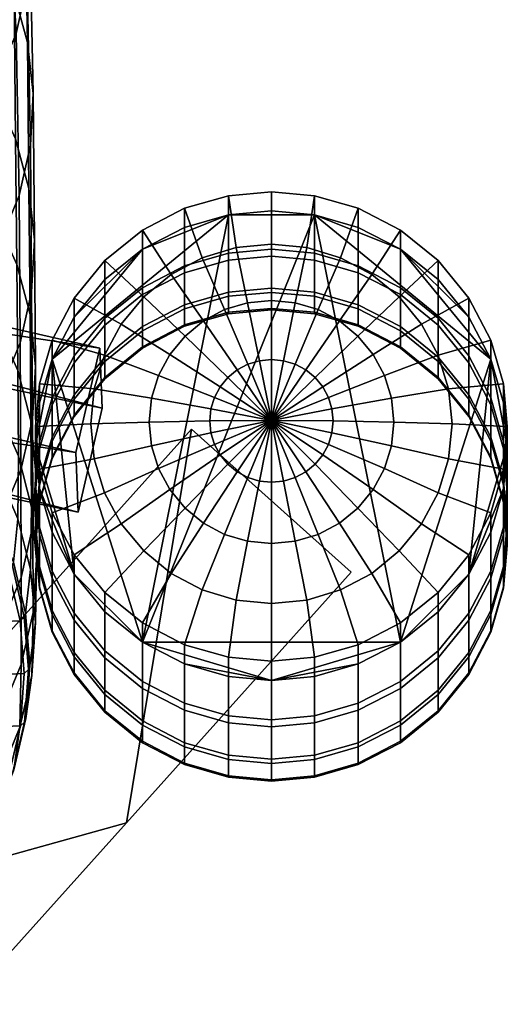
# Model space of a CAD drawing. Header units: millimetres. Extents: x -1013 to 1013, y -310 to 310.
# Tile 23 of 82: x -540 to -517, y 199 to 244. Entities that reach past the tile are written whole.
import ezdxf

# ---------------------------------------------------------------- set-up
doc = ezdxf.new("R2010")
doc.units = ezdxf.units.MM
doc.layers.add('operadlo', color=7, linetype='Continuous')
doc.layers.add('podnoz', color=7, linetype='Continuous')

msp = doc.modelspace()

# ---------------------------------------------------------------- meshes
at = {"layer": 'operadlo'}
mesh = msp.add_polyface(dxfattribs=at)
corners = [(-547.566, 252.532, 804.46), (-545.86, 254.562, 804.886), (-547.472, 255.793, 807.181), (-549.103, 253.657, 806.52), (-544.684, 253.417, 802.562), (-543.295, 255.559, 802.529), (-544.472, 256.765, 805.018), (-546.425, 251.475, 802.348), (-542.004, 253.538, 797.919), (-541.03, 255.757, 797.468), (-542.26, 257.834, 802.282), (-543.365, 251.488, 798.23), (-545.119, 249.675, 798.368), (-547.274, 248.165, 798.302), (-548.52, 249.796, 801.851), (-540.573, 254.193, 793.503), (-540.028, 256.494, 792.835), (-540.434, 258.078, 796.906), (-541.505, 252.009, 794.102), (-542.838, 250.015, 794.603), (-544.582, 248.278, 794.98), (-546.748, 246.87, 795.205), (-540.371, 252.319, 788.432), (-544.371, 246.558, 790.477), (-546.549, 245.222, 790.952), (-539.842, 254.588, 787.628), (-541.294, 250.177, 789.192), (-542.623, 248.233, 789.882), (-539.268, 248.543, 761.579), (-539.523, 250.898, 760.807), (-539.916, 259.226, 785.985), (-539.694, 256.914, 786.804), (-539.394, 246.167, 762.359), (-539.842, 254.588, 787.628), (-539.914, 243.839, 763.122), (-539.394, 246.167, 762.359), (-540.842, 241.63, 763.846), (-543.992, 251.33, 732.853), (-545.973, 252.56, 732.485), (-546.031, 259.926, 757.857), (-544.076, 258.718, 758.249), (-542.328, 249.731, 733.338), (-542.435, 257.142, 758.762), (-540.995, 247.833, 733.919), (-541.12, 255.267, 759.375), (-540.006, 245.704, 734.573), (-540.145, 253.162, 760.064), (-539.375, 243.415, 735.28), (-539.114, 241.034, 736.016), (-543.934, 244.621, 706.478), (-545.927, 245.873, 706.135), (-542.263, 243, 706.933), (-548.257, 253.352, 732.256), (-548.271, 256.916, 744.96), (-548.243, 249.906, 719.124), (-548.215, 243.69, 692.675), (-548.229, 246.684, 705.925)]
mesh.append_faces([[corners[k] for k in face] for face in [(0, 1, 2, 3), (4, 5, 6, 1), (7, 4, 1, 0), (8, 9, 10, 5), (11, 8, 5, 4), (12, 11, 4, 7), (13, 12, 7, 14), (15, 16, 17, 9), (18, 15, 9, 8), (19, 18, 8, 11), (20, 19, 11, 12), (21, 20, 12, 13), (15, 22, 16, 16), (22, 15, 18, 18), (20, 23, 19, 19), (24, 23, 20, 21), (25, 16, 22, 22), (18, 26, 22, 22), (27, 26, 18, 19), (27, 19, 23, 23), (28, 29, 30, 31), (32, 28, 31, 33), (34, 35, 25, 22), (36, 34, 22, 26), (37, 38, 39, 40), (41, 37, 40, 42), (43, 41, 42, 44), (45, 43, 44, 46), (47, 45, 46, 29), (48, 47, 29, 28), (49, 50, 38, 37), (51, 49, 37, 41), (52, 53, 38, 38), (38, 50, 54, 54), (50, 55, 56, 56), (50, 56, 54, 54), (54, 52, 38, 38)]])
mesh = msp.add_polyface(dxfattribs=at)
corners = [(-542.191, 239.607, 764.508), (-540.842, 241.63, 763.846), (-541.294, 250.177, 789.192), (-542.623, 248.233, 789.882), (-543.975, 237.841, 765.085), (-544.371, 246.558, 790.477), (-546.208, 236.401, 765.553), (-546.549, 245.222, 790.952), (-548.903, 235.357, 765.89), (-549.17, 244.297, 791.282), (-539.238, 238.631, 736.761), (-539.114, 241.034, 736.016), (-539.268, 248.543, 761.579), (-539.394, 246.167, 762.359), (-539.759, 236.275, 737.492), (-539.238, 238.631, 736.761), (-539.394, 246.167, 762.359), (-539.914, 243.839, 763.122), (-540.692, 234.037, 738.188), (-542.049, 231.984, 738.827), (-543.844, 230.187, 739.386), (-546.091, 228.716, 739.845), (-548.803, 227.639, 740.18), (-540.927, 241.077, 707.48), (-542.263, 243, 706.933), (-542.328, 249.731, 733.338), (-540.995, 247.833, 733.919), (-539.938, 238.924, 708.098), (-540.006, 245.704, 734.573), (-539.31, 236.61, 708.766), (-539.375, 243.415, 735.28), (-539.054, 234.206, 709.463), (-539.184, 231.781, 710.168), (-539.712, 229.405, 710.862), (-539.184, 231.781, 710.168), (-540.65, 227.147, 711.522), (-543.879, 238.821, 679.882), (-545.882, 240.094, 679.565), (-545.927, 245.873, 706.135), (-543.934, 244.621, 706.478), (-542.204, 237.178, 680.306), (-540.867, 235.233, 680.818), (-539.882, 233.059, 681.399), (-539.26, 230.724, 682.027), (-539.012, 228.299, 682.684), (-543.829, 233.939, 653.101), (-545.84, 235.231, 652.811), (-542.15, 232.276, 653.494), (-540.816, 230.311, 653.971), (-539.836, 228.117, 654.512), (-543.785, 229.983, 626.177), (-545.801, 231.293, 625.913), (-548.201, 240.925, 679.375), (-548.215, 243.69, 692.675), (-548.188, 238.388, 666.03), (-548.16, 234.006, 639.217), (-548.174, 236.082, 652.643), (-548.145, 232.161, 625.764)]
mesh.append_faces([[corners[k] for k in face] for face in [(0, 1, 2, 3), (4, 0, 3, 5), (6, 4, 5, 7), (8, 6, 7, 9), (10, 11, 12, 13), (14, 15, 16, 17), (18, 14, 17, 1), (19, 18, 1, 0), (20, 19, 0, 4), (21, 20, 4, 6), (22, 21, 6, 8), (23, 24, 25, 26), (27, 23, 26, 28), (29, 27, 28, 30), (31, 29, 30, 11), (32, 31, 11, 10), (33, 34, 15, 14), (35, 33, 14, 18), (36, 37, 38, 39), (40, 36, 39, 24), (41, 40, 24, 23), (42, 41, 23, 27), (43, 42, 27, 29), (44, 43, 29, 31), (45, 46, 37, 36), (47, 45, 36, 40), (48, 47, 40, 41), (49, 48, 41, 42), (50, 51, 46, 45), (37, 52, 53, 53), (37, 54, 52, 52), (46, 55, 56, 56), (51, 57, 55, 55), (46, 56, 54, 54), (37, 53, 38, 38), (46, 54, 37, 37), (46, 51, 55, 55)]])
mesh = msp.add_polyface(dxfattribs=at)
corners = [(-542.012, 225.079, 712.128), (-540.65, 227.147, 711.522), (-540.692, 234.037, 738.188), (-542.049, 231.984, 738.827), (-543.81, 223.27, 712.66), (-543.844, 230.187, 739.386), (-546.056, 221.789, 713.096), (-546.091, 228.716, 739.845), (-548.764, 220.707, 713.416), (-548.803, 227.639, 740.18), (-539.15, 225.855, 683.351), (-539.012, 228.299, 682.684), (-539.054, 234.206, 709.463), (-539.184, 231.781, 710.168), (-539.686, 223.461, 684.006), (-539.15, 225.855, 683.351), (-539.184, 231.781, 710.168), (-539.712, 229.405, 710.862), (-540.632, 221.189, 684.63), (-541.998, 219.109, 685.204), (-539.221, 225.763, 655.101), (-539.836, 228.117, 654.512), (-539.882, 233.059, 681.399), (-539.26, 230.724, 682.027), (-538.982, 223.321, 655.717), (-539.13, 220.861, 656.343), (-542.106, 228.301, 626.538), (-543.785, 229.983, 626.177), (-543.829, 233.939, 653.101), (-542.15, 232.276, 653.494), (-540.775, 226.319, 626.979), (-540.816, 230.311, 653.971), (-539.801, 224.108, 627.483), (-539.193, 221.739, 628.031), (-543.777, 227.105, 600.61), (-545.784, 228.428, 600.38), (-545.801, 231.293, 625.913), (-542.11, 225.411, 600.933), (-540.79, 223.417, 601.334), (-539.828, 221.196, 601.795), (-543.845, 225.082, 575.155), (-545.797, 226.407, 574.916), (-542.228, 223.385, 575.475), (-540.956, 221.389, 575.861), (-543.875, 224.895, 571.959), (-545.819, 226.221, 571.761), (-542.267, 223.197, 572.243), (-544.069, 224.721, 567.943), (-546.009, 226.058, 567.986), (-542.462, 223.016, 568.025), (-544.75, 224.694, 563.847), (-546.663, 226.035, 564.191), (-543.165, 222.986, 563.672), (-546.054, 224.854, 559.754), (-547.891, 226.185, 560.462), (-544.531, 223.154, 559.27), (-546.671, 223.553, 555.04), (-548.073, 225.228, 555.863), (-548.09, 227.102, 571.666), (-548.077, 227.286, 574.775), (-548.105, 228.194, 587.497), (-548.132, 230.632, 613.028), (-548.897, 226.936, 564.717), (-548.275, 226.953, 568.166)]
mesh.append_faces([[corners[k] for k in face] for face in [(0, 1, 2, 3), (4, 0, 3, 5), (6, 4, 5, 7), (8, 6, 7, 9), (10, 11, 12, 13), (14, 15, 16, 17), (18, 14, 17, 1), (19, 18, 1, 0), (20, 21, 22, 23), (24, 20, 23, 11), (25, 24, 11, 10), (26, 27, 28, 29), (30, 26, 29, 31), (32, 30, 31, 21), (33, 32, 21, 20), (34, 35, 36, 27), (37, 34, 27, 26), (38, 37, 26, 30), (39, 38, 30, 32), (40, 41, 35, 34), (42, 40, 34, 37), (43, 42, 37, 38), (44, 45, 41, 40), (46, 44, 40, 42), (47, 48, 45, 44), (49, 47, 44, 46), (50, 51, 48, 47), (52, 50, 47, 49), (53, 54, 51, 50), (55, 53, 50, 52), (56, 57, 53, 55), (58, 59, 41, 45), (60, 41, 59, 59), (35, 61, 36, 36), (45, 48, 58, 58), (35, 41, 60, 60), (62, 63, 48, 48), (54, 62, 51, 51)]])
mesh = msp.add_polyface(dxfattribs=at)
corners = [(-543.797, 217.29, 685.708), (-541.998, 219.109, 685.204), (-542.012, 225.079, 712.128), (-543.81, 223.27, 712.66), (-546.04, 215.804, 686.123), (-546.056, 221.789, 713.096), (-548.74, 214.72, 686.427), (-548.764, 220.707, 713.416), (-539.674, 218.454, 656.959), (-539.13, 220.861, 656.343), (-539.15, 225.855, 683.351), (-539.686, 223.461, 684.006), (-540.626, 216.17, 657.547), (-540.632, 221.189, 684.63), (-541.996, 214.08, 658.088), (-543.795, 212.255, 658.564), (-538.962, 219.282, 628.605), (-539.193, 221.739, 628.031), (-539.221, 225.763, 655.101), (-538.982, 223.321, 655.717), (-539.117, 216.81, 629.19), (-539.13, 220.861, 656.343), (-539.669, 214.391, 629.765), (-539.117, 216.81, 629.19), (-539.232, 218.817, 602.3), (-539.828, 221.196, 601.795), (-539.801, 224.108, 627.483), (-539.011, 216.354, 602.832), (-539.174, 213.878, 603.376), (-540.034, 219.167, 576.297), (-540.956, 221.389, 575.861), (-540.79, 223.417, 601.334), (-539.472, 216.792, 576.769), (-539.276, 214.337, 577.259), (-541.001, 221.2, 572.599), (-542.267, 223.197, 572.243), (-542.228, 223.385, 575.475), (-540.085, 218.979, 573.012), (-539.528, 216.605, 573.466), (-539.336, 214.153, 573.947), (-541.198, 221.016, 568.218), (-542.462, 223.016, 568.025), (-540.282, 218.793, 568.509), (-539.724, 216.422, 568.884), (-539.531, 213.975, 569.331), (-541.916, 220.984, 563.657), (-543.165, 222.986, 563.672), (-541.01, 218.762, 563.79), (-540.457, 216.392, 564.059), (-543.33, 221.158, 559.001), (-544.531, 223.154, 559.27), (-542.458, 218.941, 558.938), (-541.924, 216.574, 559.074), (-545.564, 221.577, 554.492), (-546.671, 223.553, 555.04), (-544.762, 219.374, 554.212), (-544.271, 217.016, 554.195), (-544.099, 214.577, 554.434), (-541.736, 214.132, 559.398), (-547.896, 220.054, 549.932), (-548.591, 222.233, 550.428), (-547.474, 217.712, 549.76), (-547.333, 215.279, 549.907)]
mesh.append_faces([[corners[k] for k in face] for face in [(0, 1, 2, 3), (4, 0, 3, 5), (6, 4, 5, 7), (8, 9, 10, 11), (12, 8, 11, 13), (14, 12, 13, 1), (15, 14, 1, 0), (16, 17, 18, 19), (20, 16, 19, 21), (22, 23, 9, 8), (24, 25, 26, 17), (27, 24, 17, 16), (28, 27, 16, 20), (29, 30, 31, 25), (32, 29, 25, 24), (33, 32, 24, 27), (34, 35, 36, 30), (37, 34, 30, 29), (38, 37, 29, 32), (39, 38, 32, 33), (40, 41, 35, 34), (42, 40, 34, 37), (43, 42, 37, 38), (44, 43, 38, 39), (45, 46, 41, 40), (47, 45, 40, 42), (48, 47, 42, 43), (49, 50, 46, 45), (51, 49, 45, 47), (52, 51, 47, 48), (53, 54, 50, 49), (55, 53, 49, 51), (56, 55, 51, 52), (57, 56, 52, 58), (59, 60, 53, 55), (61, 59, 55, 56), (62, 61, 56, 57)]])
mesh = msp.add_polyface(dxfattribs=at)
corners = [(-546.033, 210.766, 658.956), (-543.795, 212.255, 658.564), (-543.797, 217.29, 685.708), (-546.04, 215.804, 686.123), (-548.722, 209.683, 659.245), (-548.74, 214.72, 686.427), (-551.872, 209.076, 659.413), (-551.907, 214.109, 686.602), (-540.625, 212.099, 630.315), (-539.669, 214.391, 629.765), (-539.674, 218.454, 656.959), (-540.626, 216.17, 657.547), (-541.998, 210.002, 630.822), (-541.996, 214.08, 658.088), (-543.795, 208.174, 631.268), (-546.028, 206.684, 631.635), (-548.705, 205.604, 631.905), (-539.73, 211.459, 603.914), (-539.174, 213.878, 603.376), (-539.117, 216.81, 629.19), (-540.688, 209.169, 604.43), (-542.056, 207.081, 604.908), (-539.455, 211.875, 577.754), (-539.276, 214.337, 577.259), (-539.011, 216.354, 602.832), (-539.174, 213.878, 603.376), (-540.017, 209.479, 578.237), (-539.455, 211.875, 577.754), (-540.968, 207.223, 578.694), (-539.517, 211.695, 574.439), (-539.336, 214.153, 573.947), (-540.079, 209.306, 574.928), (-539.517, 211.695, 574.439), (-541.029, 207.057, 575.399), (-539.71, 211.525, 569.836), (-539.531, 213.975, 569.331), (-540.269, 209.146, 570.386), (-539.71, 211.525, 569.836), (-541.216, 206.911, 570.968), (-540.263, 213.947, 564.454), (-540.457, 216.392, 564.059), (-539.724, 216.422, 568.884), (-540.436, 211.502, 564.964), (-540.985, 209.128, 565.576), (-540.436, 211.502, 564.964), (-541.916, 206.9, 566.281), (-541.736, 214.132, 559.398), (-541.924, 216.574, 559.074), (-541.901, 211.687, 559.902), (-542.428, 209.312, 560.578), (-541.901, 211.687, 559.902), (-543.324, 207.082, 561.417), (-544.255, 212.129, 554.923), (-544.099, 214.577, 554.434), (-544.745, 209.747, 555.657), (-544.255, 212.129, 554.923), (-545.578, 207.503, 556.629), (-547.481, 212.828, 550.372), (-547.333, 215.279, 549.907), (-547.924, 210.432, 551.151), (-547.481, 212.828, 550.372), (-548.669, 208.164, 552.242), (-551.389, 213.719, 546.545), (-551.244, 216.175, 546.109), (-551.781, 211.306, 547.355), (-551.389, 213.719, 546.545), (-552.424, 209.008, 548.54)]
mesh.append_faces([[corners[k] for k in face] for face in [(0, 1, 2, 3), (4, 0, 3, 5), (6, 4, 5, 7), (8, 9, 10, 11), (12, 8, 11, 13), (14, 12, 13, 1), (15, 14, 1, 0), (16, 15, 0, 4), (17, 18, 19, 9), (20, 17, 9, 8), (21, 20, 8, 12), (22, 23, 24, 25), (26, 27, 18, 17), (28, 26, 17, 20), (29, 30, 23, 22), (31, 32, 27, 26), (33, 31, 26, 28), (34, 35, 30, 29), (36, 37, 32, 31), (38, 36, 31, 33), (39, 40, 41, 35), (42, 39, 35, 34), (43, 44, 37, 36), (45, 43, 36, 38), (46, 47, 40, 39), (48, 46, 39, 42), (49, 50, 44, 43), (51, 49, 43, 45), (52, 53, 46, 48), (54, 55, 50, 49), (56, 54, 49, 51), (57, 58, 53, 52), (59, 60, 55, 54), (61, 59, 54, 56), (62, 63, 58, 57), (64, 65, 60, 59), (66, 64, 59, 61)]])
at = {"layer": 'podnoz'}
mesh = msp.add_polyface(dxfattribs=at)
corners = [(-599.729, 235.923, 560.546), (-599.676, 234.631, 539.586), (-563.363, 228.3, 572.165), (-537.01, 221.495, 559.608), (-563.445, 230.293, 604.493), (-537.125, 224.289, 604.931), (-562.331, 235.158, 604.196), (-563.445, 230.293, 604.493), (-537.125, 224.289, 604.931), (-536.011, 229.154, 604.634), (-562.248, 233.165, 571.868), (-563.363, 228.3, 572.165), (-563.445, 230.293, 604.493), (-562.331, 235.158, 604.196), (-598.614, 240.788, 560.249), (-599.729, 235.923, 560.546), (-563.363, 228.3, 572.165), (-562.248, 233.165, 571.868), (-598.561, 239.496, 539.288), (-599.676, 234.631, 539.586), (-599.729, 235.923, 560.546), (-598.614, 240.788, 560.249), (-535.895, 226.36, 559.311), (-537.01, 221.495, 559.608), (-599.676, 234.631, 539.586), (-598.561, 239.496, 539.288), (-598.614, 240.788, 560.249), (-562.248, 233.165, 571.868), (-598.561, 239.496, 539.288), (-535.895, 226.36, 559.311), (-562.331, 235.158, 604.196), (-536.011, 229.154, 604.634), (-538.816, 224.787, 572.913), (-539, 222.79, 573.046), (-539, 225.5, 607), (-538.816, 227.493, 606.815), (-538.228, 226.83, 572.776), (-538.228, 229.532, 606.626), (-538.816, 220.793, 573.179), (-538.228, 218.75, 573.316), (-538.228, 221.468, 607.374), (-538.816, 223.507, 607.185), (-538.816, 222.961, 538.952), (-539, 220.961, 539.033), (-538.228, 225.007, 538.868), (-538.816, 218.961, 539.115), (-538.816, 222.015, 504.955), (-539, 220.013, 504.984), (-538.228, 224.062, 504.924), (-538.816, 218.012, 505.014), (-538.816, 221.949, 470.944), (-539, 219.948, 470.922), (-538.228, 223.997, 470.967), (-538.816, 222.765, 436.944), (-539, 220.765, 436.87), (-538.228, 224.811, 437.02), (-538.816, 224.461, 402.976), (-539, 222.463, 402.851), (-538.228, 226.504, 403.105), (-538.816, 220.465, 402.725), (-538.816, 218.764, 436.796), (-538.816, 226.597, 374.846), (-539, 224.603, 374.668), (-538.228, 228.636, 375.027), (-538.816, 222.609, 374.491), (-538.228, 220.57, 374.31), (-538.228, 218.422, 402.596), (-538.228, 228.636, 375.027), (-539, 224.603, 374.668), (-538.816, 226.597, 374.846)]
mesh.append_faces([[corners[k] for k in face] for face in [(0, 1, 2, 2), (3, 2, 1, 1), (4, 2, 5, 5), (3, 5, 2, 2), (6, 7, 8, 9), (10, 11, 12, 13), (14, 15, 16, 17), (18, 19, 20, 21), (22, 23, 24, 25), (26, 27, 28, 28), (29, 28, 27, 27), (30, 31, 27, 27), (29, 27, 31, 31), (32, 33, 34, 35), (36, 32, 35, 37), (38, 39, 40, 41), (33, 38, 41, 34), (42, 43, 33, 32), (44, 42, 32, 36), (43, 45, 38, 33), (46, 47, 43, 42), (48, 46, 42, 44), (47, 49, 45, 43), (50, 51, 47, 46), (52, 50, 46, 48), (53, 54, 51, 50), (55, 53, 50, 52), (56, 57, 54, 53), (58, 56, 53, 55), (57, 59, 60, 54), (61, 62, 57, 56), (63, 61, 56, 58), (64, 65, 66, 59), (62, 64, 59, 57), (67, 68, 69, 69)]])
mesh = msp.add_polyface(dxfattribs=at)
corners = [(-532.049, 232.995, 572.365), (-534.02, 231.977, 572.433), (-534.02, 234.667, 606.149), (-532.049, 235.684, 606.054), (-530.002, 233.583, 572.325), (-530.002, 236.27, 606), (-528, 233.766, 572.313), (-528, 236.453, 605.983), (-532.049, 231.18, 538.616), (-534.02, 230.16, 538.658), (-530.002, 231.769, 538.592), (-528, 231.952, 538.585), (-532.049, 230.24, 504.832), (-534.02, 229.219, 504.847), (-530.002, 230.829, 504.823), (-528, 231.012, 504.821), (-530.002, 230.763, 471.042), (-532.049, 230.175, 471.035), (-528, 230.947, 471.044), (-532.049, 230.985, 437.248), (-534.02, 229.965, 437.21), (-534.02, 229.154, 471.024), (-530.002, 231.573, 437.27), (-528, 231.757, 437.276), (-534.02, 231.652, 403.429), (-535.778, 230.226, 403.339), (-535.778, 228.537, 437.157), (-532.049, 232.671, 403.493), (-530.002, 233.258, 403.53), (-528, 233.441, 403.541), (-534.02, 233.774, 375.484), (-535.778, 232.351, 375.358), (-532.049, 234.791, 375.575), (-530.002, 235.377, 375.627), (-528, 235.56, 375.643), (-529.644, 233.847, 607.525), (-528, 234.009, 607.51), (-528, 236.453, 605.983), (-530.002, 236.27, 606), (-529.112, 231.274, 608.71), (-528, 231.383, 608.7), (-531.225, 233.37, 607.57), (-532.049, 235.684, 606.054), (-530.182, 230.951, 608.74), (-529.101, 228.405, 609.551), (-528.561, 228.568, 609.535), (-532.681, 232.595, 607.642), (-534.02, 234.667, 606.149), (-531.167, 230.427, 608.789), (-533.957, 231.552, 607.739), (-535.778, 233.245, 606.281), (-532.031, 229.721, 608.854), (-532.74, 228.86, 608.934), (-535.005, 230.28, 607.857), (-534.02, 215.432, 373.852), (-530.002, 235.377, 375.627), (-525.998, 235.377, 375.627), (-534.02, 233.774, 375.484), (-532.049, 234.791, 375.575), (-538.228, 228.636, 375.027)]
mesh.append_faces([[corners[k] for k in face] for face in [(0, 1, 2, 3), (4, 0, 3, 5), (6, 4, 5, 7), (8, 9, 1, 0), (10, 8, 0, 4), (11, 10, 4, 6), (12, 13, 9, 8), (14, 12, 8, 10), (15, 14, 10, 11), (16, 17, 12, 14), (18, 16, 14, 15), (19, 20, 21, 17), (22, 19, 17, 16), (23, 22, 16, 18), (24, 25, 26, 20), (27, 24, 20, 19), (28, 27, 19, 22), (29, 28, 22, 23), (30, 31, 25, 24), (32, 30, 24, 27), (33, 32, 27, 28), (34, 33, 28, 29), (35, 36, 37, 38), (39, 40, 36, 35), (41, 35, 38, 42), (43, 39, 35, 41), (44, 45, 39, 43), (46, 41, 42, 47), (48, 43, 41, 46), (49, 46, 47, 50), (51, 48, 46, 49), (52, 51, 49, 53), (54, 55, 56, 56), (57, 58, 55, 55), (55, 59, 57, 57)]])
mesh = msp.add_polyface(dxfattribs=at)
corners = [(-525.998, 233.583, 572.325), (-528, 233.766, 572.313), (-528, 236.453, 605.983), (-525.998, 236.27, 606), (-523.951, 232.995, 572.365), (-523.951, 235.684, 606.054), (-525.998, 231.769, 538.592), (-528, 231.952, 538.585), (-523.951, 231.18, 538.616), (-525.998, 230.829, 504.823), (-528, 231.012, 504.821), (-523.951, 230.24, 504.832), (-525.998, 230.763, 471.042), (-528, 230.947, 471.044), (-523.951, 230.175, 471.035), (-525.998, 231.573, 437.27), (-528, 231.757, 437.276), (-523.951, 230.985, 437.248), (-525.998, 233.258, 403.53), (-528, 233.441, 403.541), (-523.951, 232.671, 403.493), (-525.998, 235.377, 375.627), (-528, 235.56, 375.643), (-523.951, 234.791, 375.575), (-525.609, 227.351, 609.649), (-525.343, 226.855, 609.695), (-522.732, 227.879, 609.025), (-523.26, 228.86, 608.934), (-525.967, 227.784, 609.608), (-523.969, 229.721, 608.854), (-528, 225.777, 609.987), (-524.833, 230.427, 608.789), (-522.043, 231.552, 607.739), (-523.319, 232.595, 607.642), (-526.402, 228.141, 609.575), (-524.775, 233.37, 607.57), (-521.98, 234.667, 606.149), (-523.951, 235.684, 606.054), (-525.818, 230.951, 608.74), (-526.899, 228.405, 609.551), (-526.356, 233.847, 607.525), (-525.998, 236.27, 606), (-526.888, 231.274, 608.71), (-527.439, 228.568, 609.535), (-528, 234.009, 607.51), (-528, 236.453, 605.983), (-528, 231.383, 608.7), (-528, 228.623, 609.53), (-528.561, 228.568, 609.535), (-529.112, 231.274, 608.71), (-528, 235.56, 375.643), (-525.998, 235.377, 375.627), (-530.002, 235.377, 375.627)]
mesh.append_faces([[corners[k] for k in face] for face in [(0, 1, 2, 3), (4, 0, 3, 5), (6, 7, 1, 0), (8, 6, 0, 4), (9, 10, 7, 6), (11, 9, 6, 8), (12, 13, 10, 9), (14, 12, 9, 11), (15, 16, 13, 12), (17, 15, 12, 14), (18, 19, 16, 15), (20, 18, 15, 17), (21, 22, 19, 18), (23, 21, 18, 20), (24, 25, 26, 27), (28, 24, 27, 29), (30, 24, 28, 28), (31, 29, 32, 33), (34, 28, 29, 31), (30, 28, 34, 34), (35, 33, 36, 37), (38, 31, 33, 35), (39, 34, 31, 38), (30, 34, 39, 39), (40, 35, 37, 41), (42, 38, 35, 40), (43, 39, 38, 42), (30, 39, 43, 43), (44, 40, 41, 45), (46, 42, 40, 44), (47, 43, 42, 46), (30, 43, 47, 47), (48, 47, 46, 49), (30, 47, 48, 48), (50, 51, 52, 52)]])
mesh = msp.add_polyface(dxfattribs=at)
corners = [(-532.049, 230.175, 471.035), (-534.02, 229.154, 471.024), (-534.02, 229.219, 504.847), (-532.049, 230.24, 504.832), (-530.82, 225.201, 609.848), (-530.876, 225.76, 609.796), (-533.701, 225.707, 609.227), (-533.592, 224.599, 609.33), (-528, 225.777, 609.987), (-533.268, 223.534, 609.429), (-536.264, 223.983, 608.441), (-535.783, 222.409, 608.587), (-530.657, 224.664, 609.898), (-532.74, 222.553, 609.52), (-535.005, 220.959, 608.722), (-530.391, 224.169, 609.944), (-532.031, 221.693, 609.6), (-533.957, 219.688, 608.84), (-530.033, 223.735, 609.984), (-531.167, 220.987, 609.665), (-532.681, 218.645, 608.937), (-529.598, 223.379, 610.017), (-530.182, 220.462, 609.714), (-531.225, 217.869, 609.009), (-529.101, 223.114, 610.042), (-528.561, 222.951, 610.057), (-529.112, 220.139, 609.744), (-528.561, 228.568, 609.535), (-529.101, 228.405, 609.551), (-529.598, 228.141, 609.575), (-530.182, 230.951, 608.74), (-531.167, 230.427, 608.789), (-530.033, 227.784, 609.608), (-532.031, 229.721, 608.854), (-530.391, 227.351, 609.649), (-532.74, 228.86, 608.934), (-533.268, 227.879, 609.025), (-535.005, 230.28, 607.857), (-535.783, 228.83, 607.991), (-530.657, 226.855, 609.695), (-533.592, 226.814, 609.124), (-536.264, 227.256, 608.137), (-530.82, 226.318, 609.744), (-534.02, 215.432, 373.852), (-538.228, 228.636, 375.027), (-530.002, 235.377, 375.627)]
mesh.append_faces([[corners[k] for k in face] for face in [(0, 1, 2, 3), (4, 5, 6, 7), (8, 5, 4, 4), (9, 7, 10, 11), (12, 4, 7, 9), (8, 4, 12, 12), (13, 9, 11, 14), (15, 12, 9, 13), (8, 12, 15, 15), (16, 13, 14, 17), (18, 15, 13, 16), (8, 15, 18, 18), (19, 16, 17, 20), (21, 18, 16, 19), (8, 18, 21, 21), (22, 19, 20, 23), (24, 21, 19, 22), (8, 21, 24, 24), (25, 24, 22, 26), (8, 27, 28, 28), (29, 28, 30, 31), (8, 28, 29, 29), (32, 29, 31, 33), (8, 29, 32, 32), (34, 32, 33, 35), (8, 32, 34, 34), (36, 35, 37, 38), (39, 34, 35, 36), (8, 34, 39, 39), (40, 36, 38, 41), (42, 39, 36, 40), (8, 39, 42, 42), (5, 42, 40, 6), (8, 42, 5, 5), (43, 44, 45, 45)]])
mesh = msp.add_polyface(dxfattribs=at)
corners = [(-531.721, 225.373, 409.636), (-524.279, 218.693, 397.789), (-524.279, 218.693, 385.216), (-531.721, 225.373, 384.485), (-524.279, 218.693, 410.362), (-528, 225.777, 609.987), (-529.101, 223.114, 610.042), (-528.561, 222.951, 610.057), (-528, 222.896, 610.062), (-529.112, 220.139, 609.744), (-528, 220.03, 609.754), (-527.439, 222.951, 610.057), (-526.888, 220.139, 609.744), (-526.899, 223.114, 610.042), (-525.818, 220.462, 609.714), (-524.833, 220.987, 609.665), (-524.775, 217.869, 609.009), (-523.319, 218.645, 608.937), (-526.402, 223.379, 610.017), (-523.969, 221.693, 609.6), (-522.043, 219.688, 608.84), (-525.967, 223.735, 609.984), (-520.995, 220.959, 608.722), (-520.222, 217.755, 607.719), (-518.793, 219.507, 607.557), (-523.26, 222.553, 609.52), (-525.609, 224.169, 609.944), (-522.732, 223.534, 609.429), (-520.217, 222.409, 608.587), (-525.343, 224.664, 609.898), (-522.408, 224.599, 609.33), (-519.736, 223.983, 608.441), (-525.18, 225.201, 609.848), (-522.299, 225.707, 609.227), (-519.575, 225.62, 608.289), (-525.124, 225.76, 609.796), (-522.408, 226.814, 609.124), (-519.736, 227.256, 608.137), (-525.18, 226.318, 609.744), (-525.343, 226.855, 609.695), (-522.732, 227.879, 609.025), (-525.609, 227.351, 609.649), (-521.98, 215.432, 373.852), (-534.02, 215.432, 373.852), (-525.998, 235.377, 375.627)]
mesh.append_faces([[corners[k] for k in face] for face in [(0, 1, 2, 3), (0, 4, 1, 1), (5, 6, 7, 7), (8, 7, 9, 10), (5, 7, 8, 8), (11, 8, 10, 12), (5, 8, 11, 11), (13, 11, 12, 14), (5, 11, 13, 13), (15, 14, 16, 17), (18, 13, 14, 15), (5, 13, 18, 18), (19, 15, 17, 20), (21, 18, 15, 19), (5, 18, 21, 21), (22, 20, 23, 24), (25, 19, 20, 22), (26, 21, 19, 25), (5, 21, 26, 26), (27, 25, 22, 28), (29, 26, 25, 27), (5, 26, 29, 29), (30, 27, 28, 31), (32, 29, 27, 30), (5, 29, 32, 32), (33, 30, 31, 34), (35, 32, 30, 33), (5, 32, 35, 35), (36, 33, 34, 37), (38, 35, 33, 36), (5, 35, 38, 38), (39, 38, 36, 40), (5, 38, 39, 39), (5, 39, 41, 41), (42, 43, 44, 44)]])
mesh = msp.add_polyface(dxfattribs=at)
corners = [(-521.98, 231.977, 572.433), (-523.951, 232.995, 572.365), (-523.951, 235.684, 606.054), (-521.98, 234.667, 606.149), (-520.222, 230.551, 572.528), (-520.222, 233.245, 606.281), (-518.793, 228.796, 572.645), (-518.793, 231.493, 606.443), (-517.772, 226.83, 572.776), (-517.772, 229.532, 606.626), (-517.184, 224.787, 572.913), (-517.184, 227.493, 606.815), (-521.98, 230.16, 538.658), (-523.951, 231.18, 538.616), (-520.222, 228.733, 538.716), (-518.793, 226.975, 538.788), (-521.98, 229.219, 504.847), (-523.951, 230.24, 504.832), (-520.222, 227.791, 504.869), (-518.793, 226.032, 504.895), (-521.98, 229.154, 471.024), (-523.951, 230.175, 471.035), (-520.222, 227.725, 471.008), (-521.98, 229.965, 437.21), (-523.951, 230.985, 437.248), (-520.222, 228.537, 437.157), (-518.793, 226.78, 437.092), (-518.793, 225.967, 470.989), (-521.98, 231.652, 403.429), (-523.951, 232.671, 403.493), (-520.222, 230.226, 403.339), (-518.793, 228.47, 403.229), (-521.98, 233.774, 375.484), (-523.951, 234.791, 375.575), (-520.222, 232.351, 375.358), (-518.793, 230.599, 375.202), (-517.772, 228.636, 375.027), (-517.772, 226.504, 403.105), (-520.217, 228.83, 607.991), (-519.736, 227.256, 608.137), (-517.184, 227.493, 606.815), (-517.772, 229.532, 606.626), (-522.732, 227.879, 609.025), (-522.408, 226.814, 609.124), (-520.995, 230.28, 607.857), (-518.793, 231.493, 606.443), (-523.26, 228.86, 608.934), (-522.043, 231.552, 607.739), (-520.222, 233.245, 606.281), (-523.969, 229.721, 608.854), (-523.319, 232.595, 607.642), (-521.98, 234.667, 606.149), (-517.772, 228.636, 375.027), (-521.98, 215.432, 373.852), (-525.998, 235.377, 375.627), (-521.98, 233.774, 375.484), (-518.793, 230.599, 375.202), (-520.222, 232.351, 375.358), (-523.951, 234.791, 375.575)]
mesh.append_faces([[corners[k] for k in face] for face in [(0, 1, 2, 3), (4, 0, 3, 5), (6, 4, 5, 7), (8, 6, 7, 9), (10, 8, 9, 11), (12, 13, 1, 0), (14, 12, 0, 4), (15, 14, 4, 6), (16, 17, 13, 12), (18, 16, 12, 14), (19, 18, 14, 15), (20, 21, 17, 16), (22, 20, 16, 18), (23, 24, 21, 20), (25, 23, 20, 22), (26, 25, 22, 27), (28, 29, 24, 23), (30, 28, 23, 25), (31, 30, 25, 26), (32, 33, 29, 28), (34, 32, 28, 30), (35, 34, 30, 31), (36, 35, 31, 37), (38, 39, 40, 41), (42, 43, 39, 38), (44, 38, 41, 45), (46, 42, 38, 44), (47, 44, 45, 48), (49, 46, 44, 47), (50, 47, 48, 51), (52, 53, 54, 54), (55, 56, 52, 52), (56, 55, 57, 57), (54, 58, 55, 55), (55, 52, 54, 54)]])
mesh = msp.add_polyface(dxfattribs=at)
corners = [(-536.011, 229.154, 604.634), (-537.125, 224.289, 604.931), (-537.01, 221.495, 559.608), (-535.895, 226.36, 559.311), (-537.207, 228.796, 572.645), (-538.228, 226.83, 572.776), (-538.228, 229.532, 606.626), (-537.207, 231.493, 606.443), (-535.778, 230.551, 572.528), (-535.778, 233.245, 606.281), (-534.02, 231.977, 572.433), (-534.02, 234.667, 606.149), (-537.207, 226.975, 538.788), (-538.228, 225.007, 538.868), (-535.778, 228.733, 538.716), (-534.02, 230.16, 538.658), (-537.207, 226.032, 504.895), (-538.228, 224.062, 504.924), (-535.778, 227.791, 504.869), (-534.02, 229.219, 504.847), (-537.207, 225.967, 470.989), (-538.228, 223.997, 470.967), (-535.778, 227.725, 471.008), (-534.02, 229.154, 471.024), (-537.207, 226.78, 437.092), (-538.228, 224.811, 437.02), (-535.778, 228.537, 437.157), (-534.02, 229.965, 437.21), (-537.207, 228.47, 403.229), (-538.228, 226.504, 403.105), (-535.778, 230.226, 403.339), (-537.207, 230.599, 375.202), (-538.228, 228.636, 375.027), (-535.778, 232.351, 375.358), (-536.264, 223.983, 608.441), (-536.425, 225.62, 608.289), (-539, 225.5, 607), (-538.816, 223.507, 607.185), (-533.592, 224.599, 609.33), (-533.701, 225.707, 609.227), (-535.783, 222.409, 608.587), (-538.228, 221.468, 607.374), (-535.005, 220.959, 608.722), (-537.207, 219.507, 607.557), (-535.005, 230.28, 607.857), (-533.957, 231.552, 607.739), (-535.778, 233.245, 606.281), (-537.207, 231.493, 606.443), (-535.783, 228.83, 607.991), (-538.228, 229.532, 606.626), (-536.264, 227.256, 608.137), (-538.816, 227.493, 606.815), (-533.592, 226.814, 609.124), (-537.207, 218.607, 374.135), (-538.228, 220.57, 374.31), (-538.816, 222.609, 374.491), (-538.228, 228.636, 375.027), (-534.02, 215.432, 373.852), (-539, 224.603, 374.668), (-537.207, 230.599, 375.202), (-534.02, 233.774, 375.484), (-535.778, 232.351, 375.358)]
mesh.append_faces([[corners[k] for k in face] for face in [(0, 1, 2, 3), (4, 5, 6, 7), (8, 4, 7, 9), (10, 8, 9, 11), (12, 13, 5, 4), (14, 12, 4, 8), (15, 14, 8, 10), (16, 17, 13, 12), (18, 16, 12, 14), (19, 18, 14, 15), (20, 21, 17, 16), (22, 20, 16, 18), (23, 22, 18, 19), (24, 25, 21, 20), (26, 24, 20, 22), (27, 26, 22, 23), (28, 29, 25, 24), (30, 28, 24, 26), (31, 32, 29, 28), (33, 31, 28, 30), (34, 35, 36, 37), (38, 39, 35, 34), (40, 34, 37, 41), (42, 40, 41, 43), (44, 45, 46, 47), (48, 44, 47, 49), (50, 48, 49, 51), (35, 50, 51, 36), (39, 52, 50, 35), (53, 54, 55, 55), (53, 56, 57, 57), (53, 55, 58, 58), (56, 59, 60, 60), (56, 53, 58, 58), (60, 59, 61, 61)]])
mesh = msp.add_polyface(dxfattribs=at)
corners = [(-517, 222.79, 573.046), (-517.184, 224.787, 572.913), (-517.184, 227.493, 606.815), (-517, 225.5, 607), (-517.184, 220.793, 573.179), (-517.184, 223.507, 607.185), (-517.772, 218.75, 573.316), (-517.772, 221.468, 607.374), (-517.772, 225.007, 538.868), (-518.793, 226.975, 538.788), (-518.793, 228.796, 572.645), (-517.772, 226.83, 572.776), (-517.184, 222.961, 538.952), (-517, 220.961, 539.033), (-517.184, 218.961, 539.115), (-517.772, 224.062, 504.924), (-518.793, 226.032, 504.895), (-517.184, 222.015, 504.955), (-517, 220.013, 504.984), (-517.184, 218.012, 505.014), (-518.793, 225.967, 470.989), (-520.222, 227.725, 471.008), (-520.222, 227.791, 504.869), (-517.772, 223.997, 470.967), (-517.184, 221.949, 470.944), (-517, 219.948, 470.922), (-517.772, 224.811, 437.02), (-518.793, 226.78, 437.092), (-517.184, 222.765, 436.944), (-517, 220.765, 436.87), (-517.772, 226.504, 403.105), (-518.793, 228.47, 403.229), (-517.184, 224.461, 402.976), (-517, 222.463, 402.851), (-517.184, 220.465, 402.725), (-517.184, 218.764, 436.796), (-517.184, 226.597, 374.846), (-517.772, 228.636, 375.027), (-517, 224.603, 374.668), (-517.184, 222.609, 374.491), (-517.772, 220.57, 374.31), (-517.772, 218.422, 402.596), (-520.217, 222.409, 608.587), (-520.995, 220.959, 608.722), (-518.793, 219.507, 607.557), (-517.772, 221.468, 607.374), (-519.736, 223.983, 608.441), (-517.184, 223.507, 607.185), (-519.575, 225.62, 608.289), (-517, 225.5, 607), (-519.736, 227.256, 608.137), (-517.184, 227.493, 606.815), (-518.793, 218.607, 374.135), (-517, 224.603, 374.668), (-517.184, 222.609, 374.491), (-517.772, 220.57, 374.31), (-521.98, 215.432, 373.852), (-517.772, 228.636, 375.027), (-517.184, 226.597, 374.846)]
mesh.append_faces([[corners[k] for k in face] for face in [(0, 1, 2, 3), (4, 0, 3, 5), (6, 4, 5, 7), (8, 9, 10, 11), (12, 8, 11, 1), (13, 12, 1, 0), (14, 13, 0, 4), (15, 16, 9, 8), (17, 15, 8, 12), (18, 17, 12, 13), (19, 18, 13, 14), (20, 21, 22, 16), (23, 20, 16, 15), (24, 23, 15, 17), (25, 24, 17, 18), (26, 27, 20, 23), (28, 26, 23, 24), (29, 28, 24, 25), (30, 31, 27, 26), (32, 30, 26, 28), (33, 32, 28, 29), (34, 33, 29, 35), (36, 37, 30, 32), (38, 36, 32, 33), (39, 38, 33, 34), (40, 39, 34, 41), (42, 43, 44, 45), (46, 42, 45, 47), (48, 46, 47, 49), (50, 48, 49, 51), (52, 53, 54, 54), (54, 55, 52, 52), (56, 57, 52, 52), (57, 53, 52, 52), (58, 53, 57, 57)]])
mesh = msp.add_polyface(dxfattribs=at)
corners = [(-545.259, 195.322, 387.68), (-534.768, 207.008, 386.466), (-534.768, 207.008, 411.604), (-545.259, 195.322, 412.81), (-548.988, 190.313, 388.19), (-552.7, 202.002, 412.125), (-534.768, 207.008, 411.604), (-531.721, 225.373, 409.636), (-548.988, 190.313, 413.317), (-545.259, 195.322, 412.81), (-555.262, 198.872, 412.448), (-557.521, 195.528, 412.789), (-552.7, 202.002, 386.99), (-531.721, 225.373, 384.485), (-534.768, 207.008, 386.466), (-545.259, 195.322, 387.68), (-548.988, 190.313, 388.19), (-555.262, 198.871, 387.315), (-557.521, 195.528, 387.659), (-552.7, 202.002, 386.99), (-555.262, 198.871, 387.315), (-555.262, 198.872, 412.448), (-552.7, 202.002, 412.125), (-557.521, 195.528, 387.659), (-559.465, 191.993, 388.02), (-559.465, 191.993, 413.148), (-557.521, 195.528, 412.789), (-531.721, 225.373, 384.485), (-531.721, 225.373, 409.636), (-537.207, 216.784, 573.447), (-535.778, 215.029, 573.564), (-535.778, 217.755, 607.719), (-537.207, 219.507, 607.557), (-538.228, 218.75, 573.316), (-538.228, 221.468, 607.374), (-537.207, 214.947, 539.279), (-535.778, 213.189, 539.35), (-538.228, 216.916, 539.198), (-538.816, 218.961, 539.115), (-538.816, 220.793, 573.179), (-537.207, 213.995, 505.074), (-535.778, 212.236, 505.1), (-538.228, 215.965, 505.045), (-538.816, 218.012, 505.014), (-537.207, 213.929, 470.856), (-535.778, 212.17, 470.837), (-538.228, 215.899, 470.878), (-538.816, 217.946, 470.9), (-539, 219.948, 470.922), (-539, 220.013, 504.984), (-538.228, 216.718, 436.721), (-537.207, 214.749, 436.648), (-538.816, 218.764, 436.796), (-539, 220.765, 436.87), (-538.228, 218.422, 402.596), (-537.207, 216.456, 402.473), (-538.816, 220.465, 402.725), (-538.228, 220.57, 374.31), (-537.207, 218.607, 374.135)]
mesh.append_faces([[corners[k] for k in face] for face in [(0, 1, 2, 2), (0, 2, 3, 3), (4, 0, 3, 3), (5, 6, 7, 7), (5, 8, 9, 9), (6, 5, 9, 9), (8, 5, 10, 10), (11, 8, 10, 10), (12, 13, 14, 14), (12, 15, 16, 16), (14, 15, 12, 12), (16, 17, 12, 12), (18, 17, 16, 16), (19, 20, 21, 22), (23, 24, 25, 26), (27, 19, 22, 28), (20, 23, 26, 21), (29, 30, 31, 32), (33, 29, 32, 34), (35, 36, 30, 29), (37, 35, 29, 33), (38, 37, 33, 39), (40, 41, 36, 35), (42, 40, 35, 37), (43, 42, 37, 38), (44, 45, 41, 40), (46, 44, 40, 42), (47, 46, 42, 43), (48, 47, 43, 49), (50, 51, 44, 46), (52, 50, 46, 47), (53, 52, 47, 48), (54, 55, 51, 50), (56, 54, 50, 52), (57, 58, 55, 54)]])
mesh = msp.add_polyface(dxfattribs=at)
corners = [(-534.768, 207.008, 411.604), (-534.768, 207.008, 386.466), (-524.279, 218.693, 397.789), (-531.721, 225.373, 384.485), (-524.279, 218.693, 385.216), (-534.768, 207.008, 386.466), (-530.002, 211.998, 573.767), (-528, 211.815, 573.779), (-528, 214.547, 608.017), (-530.002, 214.73, 608), (-532.049, 212.585, 573.728), (-532.049, 215.316, 607.946), (-534.02, 213.604, 573.66), (-534.02, 216.333, 607.851), (-535.778, 215.029, 573.564), (-535.778, 217.755, 607.719), (-532.049, 210.742, 539.45), (-530.002, 210.154, 539.474), (-534.02, 211.762, 539.409), (-535.778, 213.189, 539.35), (-532.049, 209.787, 505.136), (-530.002, 209.198, 505.145), (-534.02, 210.807, 505.121), (-535.778, 212.236, 505.1), (-532.049, 209.721, 470.81), (-530.002, 209.132, 470.803), (-534.02, 210.741, 470.821), (-535.778, 212.17, 470.837), (-532.049, 210.544, 436.492), (-530.002, 209.956, 436.471), (-534.02, 211.564, 436.53), (-535.778, 212.992, 436.583), (-537.207, 214.749, 436.648), (-537.207, 213.929, 470.856), (-532.049, 212.256, 402.208), (-530.002, 211.668, 402.171), (-534.02, 213.274, 402.272), (-535.778, 214.7, 402.362), (-537.207, 216.456, 402.473), (-532.049, 214.416, 373.762), (-530.002, 213.829, 373.71), (-534.02, 215.432, 373.852), (-535.778, 216.855, 373.979), (-537.207, 218.607, 374.135), (-533.957, 219.688, 608.84), (-535.005, 220.959, 608.722), (-537.207, 219.507, 607.557), (-535.778, 217.755, 607.719), (-532.681, 218.645, 608.937), (-534.02, 216.333, 607.851), (-531.225, 217.869, 609.009), (-532.049, 215.316, 607.946), (-529.644, 217.392, 609.053), (-530.002, 214.73, 608), (-529.112, 220.139, 609.744), (-530.182, 220.462, 609.714), (-532.049, 214.416, 373.762), (-528, 213.646, 373.694), (-530.002, 213.829, 373.71), (-534.02, 215.432, 373.852), (-537.207, 218.607, 374.135), (-535.778, 216.855, 373.979)]
mesh.append_faces([[corners[k] for k in face] for face in [(0, 1, 2, 2), (3, 4, 5, 5), (6, 7, 8, 9), (10, 6, 9, 11), (12, 10, 11, 13), (14, 12, 13, 15), (16, 17, 6, 10), (18, 16, 10, 12), (19, 18, 12, 14), (20, 21, 17, 16), (22, 20, 16, 18), (23, 22, 18, 19), (24, 25, 21, 20), (26, 24, 20, 22), (27, 26, 22, 23), (28, 29, 25, 24), (30, 28, 24, 26), (31, 30, 26, 27), (32, 31, 27, 33), (34, 35, 29, 28), (36, 34, 28, 30), (37, 36, 30, 31), (38, 37, 31, 32), (39, 40, 35, 34), (41, 39, 34, 36), (42, 41, 36, 37), (43, 42, 37, 38), (44, 45, 46, 47), (48, 44, 47, 49), (50, 48, 49, 51), (52, 50, 51, 53), (54, 55, 50, 52), (56, 57, 58, 58), (57, 56, 59, 59), (60, 59, 61, 61)]])
mesh = msp.add_polyface(dxfattribs=at)
corners = [(-534.768, 207.008, 386.466), (-524.279, 218.693, 385.216), (-524.279, 218.693, 397.789), (-534.768, 207.008, 411.604), (-524.279, 218.693, 410.362), (-531.721, 225.373, 409.636), (-534.768, 207.008, 411.604), (-524.279, 218.693, 410.362), (-523.951, 212.585, 573.728), (-521.98, 213.604, 573.66), (-521.98, 216.333, 607.851), (-523.951, 215.316, 607.946), (-525.998, 211.998, 573.767), (-525.998, 214.73, 608), (-528, 211.815, 573.779), (-528, 214.547, 608.017), (-523.951, 210.742, 539.45), (-521.98, 211.762, 539.409), (-525.998, 210.154, 539.474), (-528, 209.97, 539.482), (-530.002, 210.154, 539.474), (-530.002, 211.998, 573.767), (-525.998, 209.198, 505.145), (-523.951, 209.787, 505.136), (-528, 209.015, 505.148), (-530.002, 209.198, 505.145), (-525.998, 209.132, 470.803), (-523.951, 209.721, 470.81), (-528, 208.948, 470.801), (-530.002, 209.132, 470.803), (-525.998, 209.956, 436.471), (-523.951, 210.544, 436.492), (-528, 209.772, 436.464), (-530.002, 209.956, 436.471), (-525.998, 211.668, 402.171), (-523.951, 212.256, 402.208), (-528, 211.485, 402.16), (-530.002, 211.668, 402.171), (-525.998, 213.829, 373.71), (-523.951, 214.416, 373.762), (-528, 213.646, 373.694), (-530.002, 213.829, 373.71), (-528, 217.231, 609.068), (-529.644, 217.392, 609.053), (-530.002, 214.73, 608), (-528, 214.547, 608.017), (-528, 220.03, 609.754), (-529.112, 220.139, 609.744), (-526.356, 217.392, 609.053), (-525.998, 214.73, 608), (-526.888, 220.139, 609.744), (-524.775, 217.869, 609.009), (-523.951, 215.316, 607.946), (-525.818, 220.462, 609.714), (-523.319, 218.645, 608.937), (-521.98, 216.333, 607.851), (-523.951, 214.416, 373.762), (-528, 213.646, 373.694), (-521.98, 215.432, 373.852), (-525.998, 213.829, 373.71), (-534.02, 215.432, 373.852)]
mesh.append_faces([[corners[k] for k in face] for face in [(0, 1, 2, 2), (3, 2, 4, 4), (5, 6, 7, 7), (8, 9, 10, 11), (12, 8, 11, 13), (14, 12, 13, 15), (16, 17, 9, 8), (18, 16, 8, 12), (19, 18, 12, 14), (20, 19, 14, 21), (22, 23, 16, 18), (24, 22, 18, 19), (25, 24, 19, 20), (26, 27, 23, 22), (28, 26, 22, 24), (29, 28, 24, 25), (30, 31, 27, 26), (32, 30, 26, 28), (33, 32, 28, 29), (34, 35, 31, 30), (36, 34, 30, 32), (37, 36, 32, 33), (38, 39, 35, 34), (40, 38, 34, 36), (41, 40, 36, 37), (42, 43, 44, 45), (46, 47, 43, 42), (48, 42, 45, 49), (50, 46, 42, 48), (51, 48, 49, 52), (53, 50, 48, 51), (54, 51, 52, 55), (56, 57, 58, 58), (56, 59, 57, 57), (57, 60, 58, 58)]])
mesh = msp.add_polyface(dxfattribs=at)
corners = [(-518.793, 216.784, 573.447), (-517.772, 218.75, 573.316), (-517.772, 221.468, 607.374), (-518.793, 219.507, 607.557), (-520.222, 215.029, 573.564), (-520.222, 217.755, 607.719), (-521.98, 213.604, 573.66), (-521.98, 216.333, 607.851), (-517.772, 216.916, 539.198), (-517.184, 218.961, 539.115), (-517.184, 220.793, 573.179), (-518.793, 214.947, 539.279), (-520.222, 213.189, 539.35), (-521.98, 211.762, 539.409), (-517.772, 215.965, 505.045), (-517.184, 218.012, 505.014), (-518.793, 213.995, 505.074), (-520.222, 212.236, 505.1), (-521.98, 210.807, 505.121), (-523.951, 209.787, 505.136), (-523.951, 210.742, 539.45), (-517.184, 217.946, 470.9), (-517, 219.948, 470.922), (-517, 220.013, 504.984), (-517.772, 215.899, 470.878), (-518.793, 213.929, 470.856), (-520.222, 212.17, 470.837), (-521.98, 210.741, 470.821), (-523.951, 209.721, 470.81), (-517.184, 218.764, 436.796), (-517, 220.765, 436.87), (-517.772, 216.718, 436.721), (-518.793, 214.749, 436.648), (-520.222, 212.992, 436.583), (-521.98, 211.564, 436.53), (-523.951, 210.544, 436.492), (-517.772, 218.422, 402.596), (-517.184, 220.465, 402.725), (-518.793, 216.456, 402.473), (-520.222, 214.7, 402.362), (-521.98, 213.274, 402.272), (-523.951, 212.256, 402.208), (-518.793, 218.607, 374.135), (-517.772, 220.57, 374.31), (-520.222, 216.855, 373.979), (-521.98, 215.432, 373.852), (-523.951, 214.416, 373.762), (-522.043, 219.688, 608.84), (-523.319, 218.645, 608.937), (-521.98, 216.333, 607.851), (-520.222, 217.755, 607.719), (-518.793, 218.607, 374.135), (-520.222, 216.855, 373.979), (-521.98, 215.432, 373.852)]
mesh.append_faces([[corners[k] for k in face] for face in [(0, 1, 2, 3), (4, 0, 3, 5), (6, 4, 5, 7), (8, 9, 10, 1), (11, 8, 1, 0), (12, 11, 0, 4), (13, 12, 4, 6), (14, 15, 9, 8), (16, 14, 8, 11), (17, 16, 11, 12), (18, 17, 12, 13), (19, 18, 13, 20), (21, 22, 23, 15), (24, 21, 15, 14), (25, 24, 14, 16), (26, 25, 16, 17), (27, 26, 17, 18), (28, 27, 18, 19), (29, 30, 22, 21), (31, 29, 21, 24), (32, 31, 24, 25), (33, 32, 25, 26), (34, 33, 26, 27), (35, 34, 27, 28), (36, 37, 29, 31), (38, 36, 31, 32), (39, 38, 32, 33), (40, 39, 33, 34), (41, 40, 34, 35), (42, 43, 36, 38), (44, 42, 38, 39), (45, 44, 39, 40), (46, 45, 40, 41), (47, 48, 49, 50), (51, 52, 53, 53)]])

doc.saveas('drawing.dxf')
